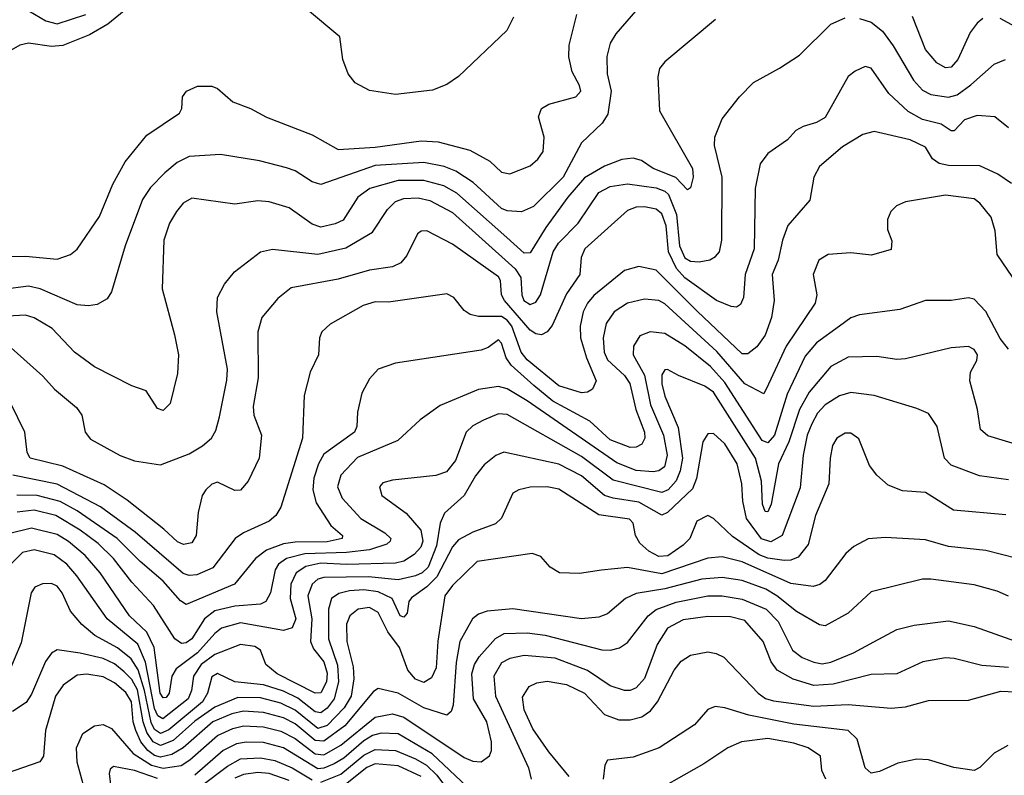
# Model space of a CAD drawing. Extents: x 997026 to 1115308, y 536381 to 619039.
# Tile 223 of 256: x 1037794 to 1041230, y 577459 to 580094. Entities that reach past the tile are written whole.
import ezdxf

# ---------------------------------------------------------------- set-up
doc = ezdxf.new("R2010")
doc.units = 0

msp = doc.modelspace()

# ---------------------------------------------------------------- linework, layer by layer
at = {"layer": '0CON20XD'}
for points in [[(1039980.9, 580169.1), (1039874.5, 580045), (1039855, 580012), (1039843.6, 579966.4), (1039844.7, 579905), (1039858, 579845), (1039846.9, 579765), (1039826.6, 579733.4), (1039754.8, 579665.2), (1039690.2, 579545), (1039587.5, 579442.5), (1039545, 579423.8), (1039495, 579427.2), (1039475, 579435.2), (1039376.8, 579526.8), (1039315.9, 579565.9), (1039275, 579582.3), (1039205, 579595.8), (1039035, 579585.5), (1038845, 579519.4), (1038815, 579528.2), (1038755, 579566.7), (1038725, 579578), (1038631.4, 579601.4), (1038495, 579624), (1038385, 579617.1), (1038343.7, 579596.3), (1038300.2, 579559.8), (1038251, 579509), (1038223.3, 579466.7), (1038161.8, 579305), (1038114.6, 579145.4), (1038099.4, 579120.6), (1038065, 579101.1), (1038033.8, 579096.2), (1037995, 579100), (1037865.5, 579155.5), (1037825, 579164.3), (1037645, 579141.9)], [(1038171.1, 580135), (1038101.9, 580078.1), (1038038.2, 580041.8), (1037945, 580004.7), (1037905, 580000.6), (1037825, 580012.1), (1037795, 580005.6), (1037765, 579988.1)], [(1037645, 579265.5), (1037815, 579270), (1037925, 579258.8), (1037971.2, 579275), (1037995, 579294.2), (1038072.7, 579407.3), (1038119.5, 579520.5), (1038161.7, 579598.3), (1038238.3, 579691.7), (1038351.7, 579768.3), (1038360, 579785), (1038362.5, 579825), (1038376.7, 579845), (1038415, 579862.5), (1038465, 579862.5), (1038485, 579853.8), (1038538.1, 579808.1), (1038600, 579785), (1038655, 579754.5), (1038815, 579692.5), (1038905, 579641.6), (1039035, 579649.6), (1039195, 579671.6), (1039255, 579668.2), (1039365, 579638.9), (1039435, 579601.2), (1039475, 579562.5), (1039505, 579556.9), (1039575, 579584.3), (1039602.8, 579607.2), (1039620.6, 579635), (1039624.4, 579684.4), (1039604.3, 579755), (1039615.5, 579784.5), (1039640.7, 579799.3), (1039735, 579825.7), (1039751.9, 579845), (1039747.8, 579865), (1039722.1, 579912.1), (1039710.5, 579965), (1039711.5, 580005), (1039737.9, 580112.1)], [(1037765, 578950), (1037875, 578850.9), (1037915.8, 578805.8), (1037992.1, 578742.1), (1038010.6, 578715), (1038022.2, 578655), (1038041.1, 578631.1), (1038144.7, 578574.7), (1038195, 578555.4), (1038285, 578541.1), (1038385, 578580.3), (1038432.3, 578607.7), (1038463.8, 578635), (1038479.1, 578660.9), (1038491.4, 578708.6), (1038517, 578837), (1038518.9, 578875), (1038482.1, 579075), (1038484.6, 579125), (1038508.5, 579171.5), (1038543.3, 579215), (1038635, 579284.5), (1038676.3, 579293.7), (1038835, 579276.1), (1038932, 579298), (1039025, 579353.3), (1039077.5, 579432.5), (1039105, 579459.7), (1039135, 579470.7), (1039185, 579473.2), (1039225, 579464), (1039305, 579422.3), (1039523.4, 579225), (1039542.8, 579195), (1039546.5, 579135), (1039553.5, 579115), (1039575, 579100.8), (1039595, 579109.2), (1039611.4, 579135), (1039655.6, 579285), (1039673.9, 579315), (1039743.2, 579385), (1039815, 579491.3), (1039855, 579512.3), (1039915, 579521.5), (1040015, 579508), (1040045, 579496.6), (1040058, 579485), (1040085.8, 579415), (1040096.7, 579305), (1040115, 579263.8), (1040135, 579251.7), (1040165, 579249.6), (1040202.8, 579257.2), (1040221.9, 579268.1), (1040236.6, 579285), (1040244.1, 579325), (1040245.2, 579545), (1040219.3, 579655), (1040219.6, 579685), (1040245, 579748), (1040305.4, 579824.6), (1040355, 579875.7), (1040446, 579925), (1040515, 579970.6), (1040625, 580079.1), (1040675, 580100.4)], [(1037826.2, 580125), (1037885, 580090.2), (1037925, 580080), (1038025, 580112.3)], [(1039516.9, 580103.1), (1039494, 580056), (1039325, 579895.7), (1039285, 579868.1), (1039235, 579848.5), (1039105, 579833.3), (1039015, 579847.1), (1038964.5, 579874.5), (1038940.8, 579905), (1038922, 579955), (1038911.2, 580035), (1038798.8, 580128.8)], [(1041155, 580097.8), (1041135, 580081.9), (1041110.9, 580049.1), (1041068.2, 579955), (1041045, 579928.5), (1041025, 579926.2), (1040994.2, 579944.2), (1040955, 579990), (1040909.6, 580105)], [(1042138, 580115), (1042155.4, 580025), (1042151.9, 579835), (1042164.2, 579745), (1042163.6, 579645), (1042152.8, 579565), (1042145, 579544.3), (1042125, 579520), (1042105, 579518.6), (1042063.9, 579543.9), (1041964.6, 579634.6), (1041812.6, 579712.6), (1041725, 579734.6), (1041623.7, 579736.3), (1041592.4, 579742.4), (1041549.4, 579775), (1041511.4, 579891.4), (1041481.2, 579951.2), (1041451, 579991), (1041405, 580019.4), (1041295.2, 580055.2), (1041215, 580097.8)], [(1040222, 580095), (1040045, 579947.1), (1040026.3, 579923.7), (1040020.5, 579895), (1040026.3, 579776.3), (1040141.6, 579575), (1040144.7, 579545), (1040135, 579508), (1040125, 579500.8), (1040083.4, 579543.4), (1040005, 579574.7), (1039963.6, 579603.6), (1039935, 579611.1), (1039895, 579606.1), (1039835, 579583.4), (1039765, 579543.2), (1039706.5, 579475), (1039630.1, 579369.9), (1039575, 579280.7), (1039555, 579280), (1039494.6, 579334.6), (1039319.7, 579489.7), (1039274.6, 579514.6), (1039205, 579533.3), (1039115, 579533.6), (1039015.5, 579505), (1038974, 579475), (1038922.5, 579395), (1038895, 579381.8), (1038845, 579370.5), (1038815, 579381.6), (1038735, 579437.7), (1038665, 579458.5), (1038625, 579462.1), (1038545, 579451.1), (1038395, 579471.9), (1038365, 579454.3), (1038341.1, 579425), (1038316.7, 579385), (1038296.9, 579325), (1038291.8, 579155), (1038334.5, 578995.5), (1038348.2, 578925), (1038345, 578860), (1038318.8, 578755), (1038295, 578731.2), (1038275, 578738), (1038235, 578800), (1038185, 578817.5), (1038055, 578883.3), (1037985, 578934.5), (1037907, 579017), (1037845, 579054.7), (1037815, 579064), (1037645, 579053.9)], [(1040725, 580098), (1040765, 580085.9), (1040804.5, 580054.5), (1040842.5, 580002.5), (1040912.8, 579882.8), (1040945, 579848.1), (1040973.3, 579833.3), (1041035, 579824.4), (1041065, 579832.6), (1041113.4, 579866.6), (1041195, 579939.2), (1041234.3, 579955.7)], [(1041245, 579717.5), (1041197.5, 579755), (1041135, 579760.5), (1041091.2, 579745), (1041055, 579706.7), (1041045, 579706.2), (1041009.7, 579729.7), (1040945, 579746.5), (1040894.2, 579774.2), (1040827.2, 579837.2), (1040765, 579925.6), (1040745, 579930.6), (1040710, 579915), (1040685, 579896), (1040605, 579753.5), (1040575, 579735.5), (1040527.9, 579722.1), (1040502.1, 579707.9), (1040473.8, 579675), (1040405, 579627.5), (1040378.3, 579591.7), (1040360.4, 579505), (1040356.6, 579295), (1040326.3, 579205), (1040320, 579125), (1040309.4, 579100.6), (1040295, 579091.9), (1040276.7, 579093.3), (1040225.7, 579115), (1040115, 579193.7), (1040086.5, 579226.5), (1040057.7, 579285), (1040050, 579375), (1040035, 579417.1), (1040015, 579432.9), (1039975, 579441.8), (1039945, 579440.4), (1039915, 579428.8), (1039766.7, 579295), (1039754, 579265), (1039749.3, 579205), (1039702.1, 579137.9), (1039652, 579028), (1039634.7, 579005.3), (1039615, 578995.4), (1039595, 578998.7), (1039575, 579011.1), (1039485.6, 579115), (1039475.2, 579135), (1039472, 579185), (1039465, 579197.3), (1039305, 579311.5), (1039215, 579357.5), (1039195, 579356.9), (1039182.6, 579347.4), (1039145, 579272), (1039123.8, 579246.2), (1039095, 579232.5), (1039015, 579220.3), (1038905, 579189.1), (1038741.5, 579158.5), (1038695, 579121.9), (1038638.8, 579055), (1038624.7, 579005), (1038626.7, 578845), (1038608.5, 578745), (1038611.8, 578715), (1038637.5, 578645), (1038630, 578565), (1038591.5, 578485), (1038565, 578453.1), (1038545, 578451.9), (1038485, 578481.1), (1038465, 578474.4), (1038443.3, 578455), (1038431.5, 578435), (1038416.9, 578375), (1038410.4, 578295), (1038395, 578269.6), (1038365.9, 578264.1), (1038345, 578273.1), (1038297.5, 578317.5), (1038168.7, 578418.7), (1038088.5, 578471.5), (1037945, 578537.3), (1037830.6, 578565), (1037820.5, 578585), (1037812.7, 578655), (1037763.1, 578755)], [(1041255, 579523.1), (1041207.3, 579555), (1041145, 579584.3), (1041035.6, 579585.6), (1041002.5, 579592.5), (1040979.4, 579609.4), (1040955, 579650), (1040902, 579675), (1040775.4, 579704.6), (1040735.8, 579694.2), (1040665, 579650.8), (1040585, 579582.7), (1040565.4, 579545), (1040551.1, 579465), (1040475, 579376.9), (1040456, 579325), (1040440.4, 579255), (1040420, 579205), (1040427.1, 579115), (1040417.9, 579055), (1040395, 578993.3), (1040366.7, 578953.3), (1040335, 578928.4), (1040315, 578928.6), (1040157.9, 579077.9), (1040015, 579220.6), (1039955, 579233.2), (1039905, 579219.6), (1039797.4, 579132.6), (1039775, 579105.4), (1039760.7, 579075), (1039749.6, 579025), (1039751.3, 578985), (1039771.7, 578915), (1039805.9, 578834.1), (1039792.7, 578805), (1039775.2, 578794.8), (1039755, 578792.2), (1039675, 578816.7), (1039565, 578908.3), (1039544.6, 578935), (1039511.9, 579025), (1039495, 579046.4), (1039475, 579058.9), (1039395, 579059.5), (1039365.7, 579065.7), (1039345, 579079.5), (1039309.5, 579125), (1039285, 579137.8), (1039081.1, 579108.9), (1039035, 579109.7), (1038992.3, 579097.7), (1038877.3, 579032.7), (1038848.6, 579005), (1038840.6, 578985), (1038837.1, 578925), (1038807.8, 578865), (1038787.1, 578782.9), (1038781.2, 578635), (1038705.6, 578394.4), (1038688.2, 578365), (1038665.2, 578344.8), (1038575, 578304.2), (1038545.6, 578284.4), (1038468.1, 578181.9), (1038412.5, 578157.5), (1038385, 578156.1), (1038365, 578162.5), (1038196.8, 578306.8), (1038075.6, 578395.6), (1037925, 578474.5), (1037770, 578505)], [(1041295, 579143.3), (1041205.6, 579275), (1041197.6, 579357.6), (1041184.5, 579405), (1041145, 579454.3), (1041125, 579468.9), (1041025, 579482.1), (1040885, 579459.2), (1040853.3, 579445), (1040834.3, 579425.7), (1040822.7, 579397.3), (1040822.3, 579362.3), (1040837, 579323), (1040835, 579292.5), (1040766.8, 579273.2), (1040695, 579280.6), (1040615, 579275.6), (1040582.5, 579255), (1040563.5, 579205), (1040575.5, 579135), (1040570.4, 579105), (1040468.7, 578955), (1040407.6, 578822.4), (1040391.2, 578788.8), (1040325, 578824.2), (1040226.7, 578936.7), (1040045, 579103.2), (1040025, 579115.2), (1039975, 579120), (1039915, 579105.3), (1039868.8, 579075), (1039841.1, 579035), (1039829.8, 578985), (1039834.1, 578935), (1039845, 578907.3), (1039905, 578853.2), (1039923.5, 578825), (1039944.3, 578735), (1039974.4, 578655), (1039975.2, 578634.8), (1039965, 578614), (1039945, 578603.2), (1039925, 578602.2), (1039855, 578629), (1039783.8, 578693.8), (1039655, 578763.3), (1039588.6, 578818.6), (1039508.7, 578888.7), (1039491.3, 578915), (1039475, 578966.2), (1039465, 578977.5), (1039429.3, 578950.7), (1039405, 578941.5), (1039105, 578896.4), (1039045, 578875.8), (1039015, 578842), (1038988.6, 578791.4), (1038972.5, 578725), (1038970.6, 578675), (1038962.2, 578655), (1038855, 578579.2), (1038836.7, 578545), (1038820.8, 578495), (1038817.4, 578455), (1038829, 578409), (1038880, 578330), (1038921.1, 578295), (1038920, 578285), (1038866.7, 578273.3), (1038755, 578272.3), (1038715, 578265.8), (1038655.7, 578244.3), (1038616.6, 578215), (1038543.5, 578125), (1038374.7, 578054.7), (1038355, 578067.1), (1038295, 578135.7), (1038215, 578204.3), (1038134.9, 578284.9), (1037995, 578381.4), (1037935, 578414.1), (1037855, 578434.9), (1037784, 578436)], [(1041245, 578944.5), (1041215, 578981.8), (1041166, 579076), (1041125, 579119.6), (1041105, 579124.6), (1041045, 579114.6), (1040955, 579114.6), (1040865, 579083.8), (1040725, 579064.6), (1040695, 579053.8), (1040654.5, 579025.5), (1040575, 578967.3), (1040535, 578920.4), (1040472.3, 578787.7), (1040428.2, 578645), (1040405, 578618.3), (1040385, 578626.7), (1040255, 578828.4), (1040205, 578884.4), (1040115, 578956.1), (1040045, 579000.2), (1039994.7, 579005.3), (1039958.2, 578991.8), (1039936.1, 578955), (1039934.7, 578925), (1039973.9, 578853.9), (1039995, 578750.4), (1040041.3, 578645), (1040053.9, 578575), (1040043.8, 578535), (1040025, 578520.2), (1040005, 578517.5), (1039945, 578522.1), (1039878.4, 578548.4), (1039565, 578765.2), (1039495, 578806.9), (1039465, 578814.8), (1039395.3, 578804.7), (1039261.5, 578748.5), (1039191.1, 578698.9), (1039113.8, 578626.2), (1038972.9, 578567.1), (1038915.3, 578505), (1038903.5, 578465), (1038920, 578425), (1038984.2, 578354.2), (1039068.9, 578305), (1039089.3, 578285), (1039087.5, 578275), (1039075.4, 578264.6), (1039014.4, 578245), (1038934.7, 578235.3), (1038789.1, 578230.9), (1038725.3, 578214.7), (1038697.8, 578195), (1038685.6, 578175), (1038669.6, 578095), (1038653.2, 578065), (1038634.8, 578055.2), (1038545, 578049), (1038475, 578032.6), (1038439.6, 578005), (1038394.7, 577935), (1038375, 577920.4), (1038358.4, 577918.4), (1038335.3, 577935), (1038260.6, 578050.6), (1038185, 578131.8), (1038121.7, 578215), (1038067.8, 578267.8), (1038005, 578313.3), (1037920.7, 578365), (1037845, 578383.4), (1037785, 578376.1)], [(1041307.8, 578602.2), (1041172.2, 578642.2), (1041147.1, 578665), (1041136.5, 578735), (1041109.2, 578835), (1041112.5, 578865), (1041134.4, 578905), (1041136.2, 578925), (1041125, 578944.3), (1041105, 578954.4), (1041045, 578949.5), (1040885, 578911.1), (1040855, 578909.5), (1040785, 578920), (1040685, 578917.2), (1040625, 578884.6), (1040548.5, 578795), (1040515.1, 578734.9), (1040478.6, 578621.4), (1040441.9, 578545), (1040416.6, 578405), (1040405, 578378.1), (1040395, 578379.4), (1040385.9, 578405), (1040382.9, 578485), (1040361.8, 578565), (1040215, 578794.8), (1040185, 578816.2), (1040092.7, 578852.7), (1040055, 578874.4), (1040045, 578872.9), (1040035.4, 578855), (1040035, 578823.8), (1040045, 578781.4), (1040091.5, 578671.5), (1040106.5, 578565), (1040098.8, 578521.2), (1040084.7, 578485.3), (1040056.7, 578455), (1040035.1, 578444.9), (1039865, 578487.9), (1039755, 578570.3), (1039495, 578717.5), (1039465, 578719.7), (1039413, 578697), (1039375, 578677.6), (1039351.8, 578655), (1039315, 578556.9), (1039283.1, 578516.9), (1039246.1, 578503.9), (1039095, 578488.2), (1039061.7, 578478.3), (1039049.2, 578465), (1039057.5, 578435), (1039142.9, 578372.9), (1039194.2, 578314.2), (1039201.2, 578275), (1039193.8, 578255), (1039171.2, 578228.8), (1039135, 578205.7), (1039105, 578198.6), (1038935, 578194), (1038845, 578198.2), (1038793.1, 578186.9), (1038759.3, 578165), (1038740.6, 578125), (1038737.7, 578075), (1038757.4, 578005), (1038745, 577972.7), (1038715, 577963.8), (1038565, 577990), (1038498.6, 577971.4), (1038475, 577953.8), (1038414.6, 577885.4), (1038339.8, 577830.2), (1038325.6, 577804.4), (1038315.8, 577745), (1038305, 577730), (1038295, 577728.5), (1038284.8, 577745.2), (1038263.6, 577905), (1038237.7, 577957.7), (1038177.5, 578015), (1038075.1, 578165.1), (1038022.4, 578225), (1037964.4, 578274.4), (1037925, 578298.8), (1037835, 578321.2), (1037755, 578301.5)], [(1041245, 578489.4), (1041143.6, 578503.6), (1041045, 578540), (1041021.8, 578565), (1040995.2, 578675.2), (1040965, 578720.5), (1040925, 578738.2), (1040776.2, 578783.8), (1040695, 578794.2), (1040655, 578782.3), (1040605, 578751.2), (1040578.2, 578721.8), (1040557.9, 578685), (1040542.6, 578645), (1040527.6, 578575), (1040518.2, 578461.8), (1040454.7, 578295), (1040415, 578272.8), (1040383, 578283), (1040330, 578355), (1040317.1, 578415), (1040314.3, 578475.7), (1040297.8, 578545), (1040255, 578615.3), (1040215, 578650.9), (1040195, 578649.4), (1040178.5, 578621.5), (1040155.7, 578494.3), (1040141.7, 578458.3), (1040055, 578375.7), (1040035, 578366.4), (1039955, 578411.8), (1039865, 578425.2), (1039835.1, 578435.1), (1039755, 578502.7), (1039675, 578543.6), (1039484, 578586), (1039455.8, 578574.2), (1039415, 578541.8), (1039385, 578503.8), (1039344.8, 578435.2), (1039276.8, 578373.2), (1039261.9, 578338.1), (1039248.7, 578258.7), (1039219.1, 578185), (1039199.1, 578165), (1039175, 578154.3), (1039115, 578140.5), (1039011.2, 578151.2), (1038855, 578148.1), (1038835, 578142.5), (1038814.8, 578125), (1038800.2, 578085), (1038813.3, 578005), (1038809.5, 577925), (1038819.8, 577899.8), (1038855.3, 577855), (1038867.3, 577815), (1038865, 577784.6), (1038845, 577746.7), (1038825, 577744.8), (1038692.9, 577812.9), (1038652.7, 577845), (1038635, 577895.7), (1038615, 577907.7), (1038565, 577915.3), (1038475, 577880), (1038426.9, 577845), (1038400.6, 577805), (1038393.6, 577755), (1038382.1, 577725), (1038293.8, 577656.2), (1038275.8, 577665.8), (1038265, 577691.3), (1038233.4, 577853.4), (1038205.9, 577915.9), (1038099.3, 578005), (1037993.9, 578155), (1037958.8, 578195), (1037915, 578227.6), (1037845, 578245.7), (1037804.5, 578235.5), (1037763.2, 578195)], [(1041235, 578366.7), (1041053, 578383), (1040955, 578445.4), (1040875, 578451.5), (1040825, 578471.1), (1040785, 578505.8), (1040759.3, 578539.3), (1040721.9, 578631.9), (1040695, 578651.9), (1040675, 578652.2), (1040645.8, 578635), (1040630.7, 578609.3), (1040621.8, 578565), (1040617.3, 578475), (1040570.6, 578365), (1040545.8, 578264.2), (1040511, 578219), (1040485, 578208.8), (1040461.7, 578208.3), (1040405, 578215.7), (1040375, 578228.2), (1040281.5, 578291.5), (1040215, 578354.4), (1040195, 578364.4), (1040157.5, 578345), (1040132.5, 578285), (1040109, 578261), (1040055.3, 578224.7), (1040025, 578221.9), (1039990, 578240), (1039958.1, 578268.1), (1039943.6, 578295), (1039935, 578338), (1039921.8, 578351.8), (1039815, 578367.5), (1039675, 578456.5), (1039635, 578465.3), (1039575, 578463.9), (1039536.2, 578455), (1039515, 578442.5), (1039475, 578356), (1039455, 578335.7), (1039375, 578306.8), (1039325, 578279.6), (1039304.9, 578255.1), (1039249.3, 578150.7), (1039215, 578116.6), (1039161.7, 578078.3), (1039152.5, 578065), (1039146.1, 578023.9), (1039135, 578010), (1039121.5, 578015), (1039094, 578075), (1039045, 578099), (1038995, 578106.1), (1038945, 578101.7), (1038907.4, 578092.6), (1038882.2, 578075), (1038872.3, 578037.7), (1038871.2, 577935), (1038902.7, 577842.7), (1038907.1, 577785), (1038891.6, 577725), (1038867.4, 577692.6), (1038845, 577676.1), (1038825, 577680), (1038765, 577727.6), (1038715, 577752.2), (1038645, 577774.2), (1038545.1, 577785.1), (1038485, 577814.1), (1038465, 577802.7), (1038449.5, 577745), (1038431.7, 577715), (1038315, 577616.8), (1038285, 577604.9), (1038265, 577618.8), (1038252.6, 577642.6), (1038229.8, 577755), (1038207.1, 577827.1), (1038183.4, 577865), (1038135, 577903.9), (1038056.7, 577946.7), (1038011.1, 577985), (1037971.5, 578031.5), (1037942.3, 578095), (1037925, 578118.2), (1037905, 578128.2), (1037873.9, 578126.1), (1037847.5, 578115), (1037833.8, 578095), (1037799, 577921), (1037750.8, 577805)], [(1041275, 578214.7), (1041165, 578243.4), (1041035, 578256.3), (1040955, 578280), (1040815, 578287.9), (1040755, 578283.6), (1040705, 578256.9), (1040677.3, 578232.7), (1040605, 578138.2), (1040586.3, 578123.7), (1040562.9, 578117.1), (1040485, 578127.5), (1040315, 578203.2), (1040245, 578220.2), (1040195, 578216.2), (1040035, 578161.8), (1039915, 578183.2), (1039824.5, 578174.5), (1039747.2, 578162.8), (1039677.5, 578165), (1039645.8, 578185), (1039612.3, 578222.3), (1039582.4, 578232.4), (1039391.1, 578205), (1039305, 578121.3), (1039277.5, 578085), (1039253.4, 577926.6), (1039247, 577833), (1039231.2, 577798.8), (1039205, 577782.5), (1039175, 577794.3), (1039148.1, 577825), (1039120, 577905), (1039078.8, 577958.8), (1039045, 578026.9), (1039015, 578044.5), (1038975, 578038.5), (1038945.8, 578015), (1038934.5, 577985.5), (1038935.2, 577925), (1038957.4, 577837.4), (1038959.6, 577795), (1038951.4, 577735), (1038926.5, 577693.5), (1038867.2, 577632.8), (1038835, 577621.9), (1038755, 577686.1), (1038705, 577710.6), (1038635, 577728.9), (1038555, 577729.6), (1038475, 577696.6), (1038405, 577647.3), (1038329.5, 577580.5), (1038285, 577562.2), (1038260.2, 577575), (1038237.8, 577607.8), (1038224.6, 577645), (1038205, 577757), (1038185, 577792.6), (1038159.3, 577819.3), (1038125, 577847.1), (1038085, 577866), (1038005, 577885.2), (1037925, 577896.1), (1037905, 577884.6), (1037884.1, 577855.9), (1037835, 577741.5), (1037816.9, 577713.1), (1037769.3, 577680.7)], [(1041244.1, 578084.1), (1041205, 578101.5), (1041125, 578123.2), (1040973.1, 578143.1), (1040945, 578142.9), (1040765, 578098.5), (1040685, 578024.5), (1040605, 577980.6), (1040585, 577983.3), (1040505, 578029.8), (1040436.2, 578085), (1040397.5, 578107.5), (1040315, 578138.3), (1040245, 578149.2), (1040175, 578142.7), (1040045, 578108.9), (1039945, 578093.2), (1039907.8, 578075), (1039845, 578021.5), (1039815, 578010.4), (1039755, 578004.2), (1039515, 578039.8), (1039425, 578031), (1039395, 578020.3), (1039374.7, 578005), (1039330.2, 577925), (1039317.5, 577852.5), (1039306.6, 577703.4), (1039299.3, 577680.7), (1039285, 577668.1), (1039205, 577693.9), (1039115, 577745.7), (1039045, 577761.2), (1039029, 577751), (1038928.7, 577631.3), (1038855, 577578.1), (1038825, 577580.3), (1038755, 577638.3), (1038715, 577659.4), (1038645, 577678.1), (1038575, 577682.1), (1038535, 577672.9), (1038468.5, 577645), (1038364.1, 577555), (1038325, 577531.5), (1038285, 577522.4), (1038265, 577528.1), (1038241, 577545), (1038216.4, 577575), (1038199.2, 577615), (1038190.4, 577645), (1038184, 577715), (1038165, 577747.4), (1038125, 577781.4), (1038085, 577802), (1038028.5, 577811.5), (1037995, 577808.3), (1037946.3, 577773.7), (1037919.5, 577735), (1037884.4, 577615), (1037877.5, 577525), (1037865, 577506), (1037746.7, 577465)], [(1038033.3, 577365), (1037994.8, 577505), (1037992.9, 577555), (1038015, 577604.4), (1038055, 577631.8), (1038085, 577635.5), (1038115, 577621.8), (1038189.6, 577535), (1038254, 577494), (1038295, 577483.9), (1038357.1, 577492.9), (1038387.8, 577512.2), (1038485, 577597.3), (1038538.2, 577621.8), (1038575, 577630.7), (1038645, 577627.5), (1038705, 577612.7), (1038755, 577587.5), (1038825, 577533.2), (1038855, 577530.5), (1038915, 577563.5), (1039035, 577661.7), (1039095, 577672.6), (1039135, 577661.9), (1039345, 577521.1), (1039375, 577507.7), (1039405, 577505.3), (1039433.4, 577526.6), (1039440.3, 577545), (1039440.4, 577575), (1039423.8, 577645), (1039377.6, 577725), (1039372.1, 577812.1), (1039380.9, 577845), (1039397.9, 577872.1), (1039454.3, 577935.7), (1039485, 577953.4), (1039565, 577955.5), (1039628, 577948), (1039825, 577896.9), (1039855.3, 577894.7), (1039886.9, 577903.1), (1039915, 577922.1), (1039987, 578015), (1040015, 578037), (1040085, 578062.3), (1040195, 578084.5), (1040245, 578084.5), (1040315, 578073.5), (1040398.6, 578038.6), (1040441.2, 577995), (1040491.4, 577895), (1040525, 577870), (1040565, 577853), (1040595, 577847.8), (1040625, 577853), (1040703.9, 577886.1), (1040774.3, 577924.3), (1040855, 577967.2), (1040915, 577982.4), (1041035, 577997.6), (1041125, 577978), (1041305, 577913.3)], [(1041245.2, 577834.8), (1041151.2, 577841.2), (1041055, 577866.1), (1041025, 577867.9), (1040945.9, 577854.1), (1040855, 577812.3), (1040765, 577810), (1040633, 577777), (1040565, 577772.5), (1040493.5, 577793.5), (1040437.9, 577825), (1040415.9, 577855), (1040388.7, 577925), (1040325, 577998.1), (1040275, 578011.9), (1040195, 578013.1), (1040109.5, 578000.5), (1040055, 577971.8), (1040018.8, 577915), (1039975, 577796.2), (1039945.8, 577764.2), (1039925, 577754.7), (1039905, 577754.2), (1039855, 577770.6), (1039775, 577824.8), (1039662.8, 577867.2), (1039555, 577877), (1039504.1, 577865.9), (1039475, 577850.6), (1039448.4, 577805), (1039454, 577735), (1039569.3, 577485), (1039578.8, 577445)], [(1039711.6, 577455), (1039640.8, 577540.8), (1039585, 577620.4), (1039555, 577687.1), (1039548.4, 577731.6), (1039571.7, 577768.3), (1039598.6, 577781.4), (1039635, 577787.6), (1039702.2, 577775), (1039765, 577744.8), (1039835, 577670.8), (1039885, 577651.9), (1039925, 577651.7), (1039965, 577663.2), (1039995.9, 577684.1), (1040020.3, 577715), (1040077.5, 577825), (1040102.6, 577857.4), (1040135, 577878.2), (1040195, 577889.2), (1040225, 577884.1), (1040251, 577871), (1040370.9, 577745), (1040397.1, 577727.1), (1040425, 577718.3), (1040565, 577699.7), (1040685.2, 577705.2), (1040835, 577692.4), (1040885, 577697.7), (1040965, 577719.4), (1041105, 577720.5), (1041218.1, 577751.9), (1041295, 577749)], [(1041242.6, 577562.6), (1041194.2, 577535.8), (1041145, 577485.7), (1041125, 577475.6), (1041054.4, 577485.6), (1040965, 577513.1), (1040925, 577514.6), (1040858.4, 577501.6), (1040795, 577471.8), (1040765, 577466.5), (1040744.7, 577484.7), (1040716.9, 577585), (1040685, 577614.7), (1040495, 577637.6), (1040338.4, 577668.4), (1040255, 577694.5), (1040220.9, 577699.1), (1040195, 577688), (1040148.6, 577635), (1040025.2, 577554.8), (1039935, 577522.1), (1039845, 577511.2), (1039835.6, 577494.4), (1039830.4, 577445)], [(1039395, 577381.8), (1039233.9, 577533.9), (1039115, 577603.9), (1039055.2, 577605.2), (1039025, 577597), (1038995, 577579.1), (1038925, 577518.4), (1038891.1, 577498.9), (1038855, 577483.2), (1038835, 577481.7), (1038715, 577554.6), (1038645, 577572.6), (1038585, 577574.3), (1038551.3, 577568.7), (1038504.7, 577545), (1038405, 577458.7)], [(1040606.9, 577445), (1040593.6, 577475), (1040588.1, 577525), (1040545.6, 577555), (1040495, 577571.1), (1040405, 577587), (1040312.5, 577575), (1040265.6, 577555), (1040181.5, 577498.5), (1039964.5, 577375)], [(1038845, 577434.5), (1038915, 577462.5), (1038995, 577528.6), (1039035, 577548.6), (1039105.8, 577545.8), (1039175.8, 577515.8), (1039213.8, 577493.8), (1039249.7, 577459.7), (1039319.8, 577365)], [(1038425, 577419.6), (1038518.9, 577491.1), (1038565, 577515.7), (1038635, 577519.5), (1038685, 577510.3), (1038745, 577484.9), (1038815, 577442.4)], [(1039195, 577454), (1039115, 577492.1), (1039035, 577498.5), (1039005, 577485.6), (1038925, 577422.4)], [(1038275, 577447.3), (1038194.4, 577475.6), (1038121.1, 577488.9), (1038109.5, 577480.5), (1038106.2, 577465), (1038118, 577368)], [(1038735, 577440.9), (1038665, 577465.4), (1038625, 577468.9), (1038575, 577462.1), (1038545, 577449)]]:
    msp.add_lwpolyline(points, dxfattribs=at)

doc.saveas('drawing.dxf')
